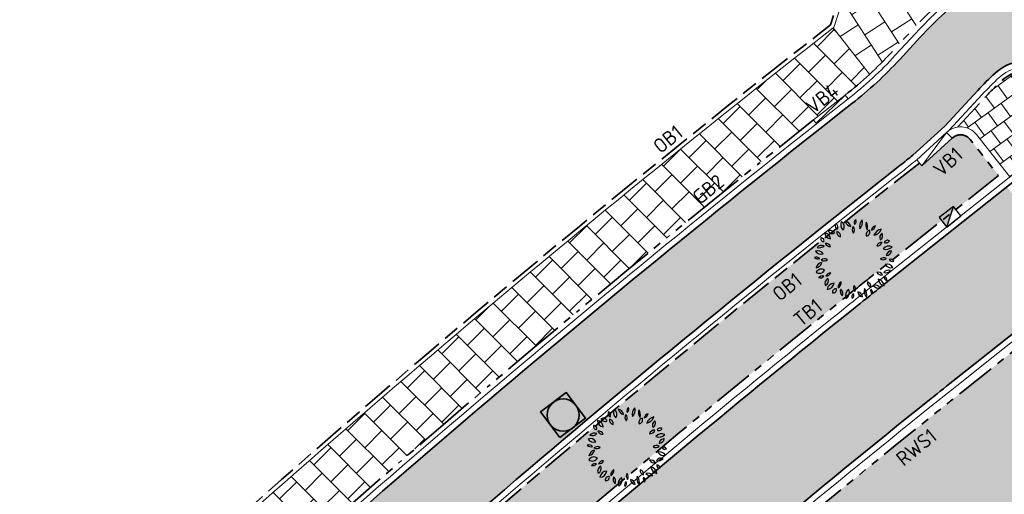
# Model space of a CAD drawing. Header units: metres. Extents: x 196651 to 397723, y 354703 to 710691.
# Tile 47 of 256: x 197622 to 197646, y 356040 to 356052. Entities that reach past the tile are written whole.
import ezdxf
from ezdxf.enums import TextEntityAlignment as Align

# ---------------------------------------------------------------- set-up
doc = ezdxf.new("R2010")
doc.units = ezdxf.units.M
doc.header["$MEASUREMENT"] = 0
for name, pattern in [('VH-OPSLUITBAND_100X200', [16, 8, -2, 4, -2]), ('VH-OPSLUITBAND_120X250', [26, 16, -4, 2, -4]), ('VH-RIJWIELPADBAND_410X225', [28, 16, -2, 2, -2, 0, -2, 2, -2]), ('VH-RWSBAND_110X220', [24, 10, -2, 2, -2, 2, -2, 2, -2]), ('VH-TROTTOIRBAND_180-200', [20, 10, -2, 2, -2, 2, -2])]:
    doc.linetypes.add(name, pattern=pattern)
doc.layers.add('N-WE-GR-BOOM', color=96, linetype='Continuous')
doc.layers.add('N-WE-RI-HWA_KOLK_TROTTOIR-S', color=150, linetype='Continuous')
for name, color, linetype, lineweight in [('N-WE-GR-GRAS_BERM-A', 86, 'Continuous', 5), ('N-WE-RI-PUT_OPHOOGTEBRENGEN-G', 7, 'Continuous', 35), ('N-WE-VH-GOOT_TEGEL-G', 170, 'Continuous', 35), ('N-WE-VH-KANTOPSLUITING_OPSLUITBAND_100X200-G', 5, 'VH-OPSLUITBAND_100X200', 35), ('N-WE-VH-KANTOPSLUITING_OPSLUITBAND_120X250-G', 5, 'VH-OPSLUITBAND_120X250', 35), ('N-WE-VH-KANTOPSLUITING_RIJWIELPADBAND_410X250-G', 5, 'VH-RIJWIELPADBAND_410X225', 35), ('N-WE-VH-KANTOPSLUITING_TEKST-T', 7, 'VH-OPSLUITBAND_100X200', 35), ('N-WE-VH-KANTOPSLUITING_TROTTOIRBAND_180 200-G', 6, 'VH-TROTTOIRBAND_180-200', 35), ('N-WE-VH-KANTOPSLUITING_TROTTOIRBAND_RWS_110 220-G', 6, 'VH-RWSBAND_110X220', 35), ('N-WE-VH-KANTVERHARDING-G', 1, 'Continuous', 5), ('N-WE-VH-VERHARDING_ASFALT_DEKLAAG-G_ZWART', 252, 'Continuous', 5), ('N-WE-VH-VERHARDING_TEGEL-200X200X50-A', 252, 'Continuous', 18), ('N-WE-VH-VERHARDING_TEGEL-A', 252, 'Continuous', 5)]:
    doc.layers.add(name, color=color, linetype=linetype, lineweight=lineweight)
doc.layers.add('N-WE-VH-VERHARDING_ASFALT_DEKLAAG-G_ROOD', color=7, linetype='Continuous', lineweight=5, true_color=0xbf4040)
doc.styles.add('ATT', font='romans.shx')
doc.styles.add('NLCS-ISO', font='NLCS-ISO.ttf')
pattern_1 = [(0, (0, 0), (1, 1), [0.12, -0.8]), (45, (0.4, 0.2), (-0.1131370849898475, 1.866761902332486), [0.12, -0.8]), (29.99999999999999, (0.08, 0.12), (0.2274613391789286, 1.286025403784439), [0.12, -0.8]), (15, (0.32, 0.48), (0.3856270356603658, 0.7244941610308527), [0.12, -0.8]), (135, (0.16, 2), (-0.02828427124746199, -0.6505382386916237), [0.12, -0.8]), (150, (1.2, 0.4), (0.2156921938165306, -0.5864101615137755), [0.12, -0.8]), (165, (0.24, 0.04), (0.1434520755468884, -0.7010146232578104), [0.12, -0.8]), (85, (0.4, 0.4), (-0.872677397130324, 1.040016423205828), [0.12, -0.8]), (99.99999999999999, (0, 0), (-1.112117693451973, 0.7787131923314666), [0.12, -0.7999999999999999])]

# ---------------------------------------------------------------- blocks, each defined once
blk = doc.blocks.new('TEKST TB')
at = {"style": 'NLCS-ISO'}
blk.add_attdef('TEKST_TROTTOIRBANDEN', text='', height=0.36, rotation=0.340705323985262, dxfattribs=at).set_placement((0, 0), align=Align.BOTTOM_CENTER)
blk = doc.blocks.new('N-SRI-HWA-KOLK_TROTTOIR-SO')
blk.add_hatch(color=256).paths.add_polyline_path([(1.125000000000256, 0.7499999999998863), (-1.124999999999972, 0.7499999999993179), (-1.124999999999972, -0.7499999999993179)])
blk.add_line((-1.124999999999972, -0.7499999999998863), (1.124999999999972, 0.7499999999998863))
at = {"flags": 128}
blk.add_lwpolyline([(-1.124999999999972, -0.7499999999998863), (1.124999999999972, -0.7499999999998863), (1.124999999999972, 0.7499999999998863), (-1.124999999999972, 0.7499999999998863)], close=True, dxfattribs=at)
blk = doc.blocks.new('OP HOOGTE BRENGEN PUT')
at = {"layer": 'N-WE-RI-PUT_OPHOOGTEBRENGEN-G', "flags": 128}
blk.add_lwpolyline([(-0.4000000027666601, -0.3999999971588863), (-0.4000000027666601, 0.400000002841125), (0.3999999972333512, 0.400000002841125), (0.3999999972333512, -0.3999999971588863)], close=True, dxfattribs=at)
at = {"layer": 'N-WE-RI-PUT_OPHOOGTEBRENGEN-G'}
blk.add_circle((0, 0), 0.4, dxfattribs=at)
blk = doc.blocks.new('12PPLT06')
at = {"color": 0, "linetype": 'ByBlock'}
for centre, radius, start, end in [((0.05000580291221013, 0.4504235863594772), 0.05243733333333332, 125.409332, 202.710088), ((-0.02874894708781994, 0.4729173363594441), 0.05243733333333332, 305.409332, 22.710088), ((-0.1922265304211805, 0.4144898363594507), 0.04510308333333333, 146.815069, 244.019343), ((-0.2497319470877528, 0.3986316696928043), 0.04510308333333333, 326.815069, 64.019343), ((-0.0861073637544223, 0.4282650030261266), 0.08348141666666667, 149.473723, 231.758585), ((-0.209690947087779, 0.4051008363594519), 0.08348141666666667, 329.473723, 51.758585), ((-0.02870544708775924, 0.4858358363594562), 0.08172058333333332, 192.305955, 259.684897), ((-0.1231813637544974, 0.388018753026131), 0.08172058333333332, 12.305955, 79.68489699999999), ((0.04061563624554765, 0.3678615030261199), 0.06638033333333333, 145.524785, 220.832734), ((-0.06433119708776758, 0.3620330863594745), 0.06638033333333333, 325.524785, 40.83273399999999), ((0.1770898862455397, 0.4065607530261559), 0.1137750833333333, 133.811686, 194.307734), ((-0.01192153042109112, 0.4605457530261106), 0.1137750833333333, 313.811686, 14.307734), ((0.2574144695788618, 0.4291249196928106), 0.1143496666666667, 163.464229, 212.790564), ((0.05166538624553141, 0.3997421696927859), 0.1143496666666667, 343.464229, 32.790564), ((0.1966333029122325, 0.4278707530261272), 0.0671975, 284.100357, 348.465016), ((0.2788443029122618, 0.3492606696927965), 0.0671975, 104.100357, 168.465016), ((0.3554936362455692, 0.2580414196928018), 0.1178019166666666, 100.300505, 160.447649), ((0.2234203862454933, 0.4133692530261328), 0.1178019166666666, 280.300505, 340.447649), ((-0.3812560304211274, 0.2554981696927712), 0.03687258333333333, 163.493346, 274.469734), ((-0.4137354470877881, 0.2292142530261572), 0.03687258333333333, 343.493346, 94.469734), ((-0.3790860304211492, 0.2477432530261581), 0.081791, 3.318929, 83.19036499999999), ((-0.2877341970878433, 0.3336924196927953), 0.081791, 183.318929, 263.190365), ((-0.2982741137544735, 0.2994408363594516), 0.05821033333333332, 25.453651, 116.685197), ((-0.2718556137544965, 0.3764686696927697), 0.05821033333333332, 205.453651, 296.6851970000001), ((-0.1618326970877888, 0.3338885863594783), 0.05570899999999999, 168.806602, 257.639098), ((-0.2284075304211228, 0.2902852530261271), 0.05570899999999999, 348.806602, 77.639098), ((0.2042821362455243, 0.3047935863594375), 0.05733175, 103.891386, 198.903947), ((0.1362783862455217, 0.3418740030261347), 0.05733175, 283.891386, 18.903947), ((0.3801633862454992, 0.2704886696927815), 0.06404974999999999, 122.581735, 207.179988), ((0.2886953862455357, 0.2952014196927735), 0.06404974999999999, 302.581735, 27.17998800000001), ((-0.4032495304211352, 0.08753425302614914), 0.08471958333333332, 69.720138, 135.64891), ((-0.4344656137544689, 0.226225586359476), 0.08471958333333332, 249.720138, 315.64891), ((-0.3534903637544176, 0.1337669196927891), 0.06314383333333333, 22.572306, 98.33354299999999), ((-0.3043353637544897, 0.2204817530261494), 0.06314383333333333, 202.572306, 278.3335430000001), ((0.3410773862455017, 0.143559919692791), 0.06633966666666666, 86.02821899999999, 161.369762), ((0.2828089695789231, 0.230933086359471), 0.06633966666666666, 266.028219, 341.369762), ((0.3983755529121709, 0.2140967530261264), 0.09187275, 244.7352629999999, 320.578115), ((0.4301350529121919, 0.07267058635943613), 0.09187275, 64.735263, 140.578115), ((0.4133008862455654, 0.1913606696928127), 0.04460749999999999, 59.98145400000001, 155.66759), ((0.3949721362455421, 0.248364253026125), 0.04460749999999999, 239.981454, 335.66759), ((-0.4752231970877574, -0.03667174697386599), 0.06300191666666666, 44.25764999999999, 108.592661), ((-0.450188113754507, 0.06701016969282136), 0.06300191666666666, 224.25765, 288.592661), ((-0.4559597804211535, 0.02465575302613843), 0.07996766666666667, 30.948236, 110.578394), ((-0.415484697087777, 0.1406452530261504), 0.07996766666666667, 210.948236, 290.578394), ((-0.3678316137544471, -0.06481383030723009), 0.06992266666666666, 60.509485, 129.29199), ((0.3660280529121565, -0.0461168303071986), 0.06502333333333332, 58.874764, 131.213524), ((0.3567975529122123, 0.05846016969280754), 0.06502333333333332, 238.874764, 311.213524), ((0.4628914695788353, 0.03809850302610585), 0.06592175, 90.25287399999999, 173.522083), ((0.3970997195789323, 0.1114569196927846), 0.06592175, 270.252874, 353.5220830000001), ((-0.3856936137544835, -0.1306236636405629), 0.09234183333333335, 100.876159, 165.447913), ((-0.4924966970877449, -0.01673874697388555), 0.09234183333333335, 280.876159, 345.447913), ((-0.3776902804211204, 0.05016466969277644), 0.06992266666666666, 240.509485, 309.29199), ((0.4073073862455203, -0.1426145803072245), 0.08137058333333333, 29.195197, 106.718901), ((0.454932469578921, -0.02499216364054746), 0.08137058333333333, 209.195197, 286.718901), ((0.4502331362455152, -0.04529299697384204), 0.04464991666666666, 28.19813599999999, 112.191787), ((0.4727193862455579, 0.01714758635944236), 0.04464991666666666, 208.198136, 292.191787), ((-0.411169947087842, -0.1962779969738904), 0.07279833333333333, 54.97446299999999, 151.379225), ((-0.4332910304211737, -0.1017925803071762), 0.07279833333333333, 234.974463, 331.379225), ((-0.3988381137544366, -0.2663327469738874), 0.05835274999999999, 71.81924599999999, 140.08176), ((-0.425385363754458, -0.1734484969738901), 0.05835274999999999, 251.819246, 320.08176), ((-0.300776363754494, -0.2997434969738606), 0.06498733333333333, 113.475292, 203.45596), ((-0.3862814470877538, -0.2660029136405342), 0.06498733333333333, 293.475292, 23.45596), ((-0.2960180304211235, -0.2328259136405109), 0.06249758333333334, 87.172434, 157.236469), ((-0.3505646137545, -0.1462222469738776), 0.06249758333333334, 267.172434, 337.236469), ((0.2959620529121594, -0.2261938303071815), 0.06442966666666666, 28.807165, 103.91988), ((0.336918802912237, -0.1326099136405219), 0.06442966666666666, 208.807165, 283.91988), ((0.4250529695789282, -0.2125242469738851), 0.07530733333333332, 71.371166, 141.75354), ((0.3899658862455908, -0.09454383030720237), 0.07530733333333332, 251.371166, 321.75354), ((0.410380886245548, -0.2204391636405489), 0.04222583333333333, 179.255722, 267.628659), ((0.3664114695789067, -0.2620803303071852), 0.04222583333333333, 359.255722, 87.628659), ((-0.3404386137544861, -0.286296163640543), 0.08883749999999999, 271.632764, 352.026789), ((-0.2499286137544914, -0.3874203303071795), 0.08883749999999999, 91.63276400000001, 172.026789), ((-0.2305322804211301, -0.4082693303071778), 0.04104691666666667, 76.54190600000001, 193.477426), ((-0.1213639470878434, -0.3477423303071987), 0.07992766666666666, 122.887314, 186.725334), ((-0.244141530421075, -0.289984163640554), 0.07992766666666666, 302.887314, 6.725333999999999), ((0.05309013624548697, -0.3604013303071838), 0.06279416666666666, 148.787661, 221.5977109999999), ((-0.04757369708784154, -0.3695494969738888), 0.06279416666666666, 328.787661, 41.597711), ((0.2468061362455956, -0.3953419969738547), 0.1233375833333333, 165.20711, 218.321749), ((0.0307931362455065, -0.4403295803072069), 0.1233375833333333, 345.20711, 38.321749), ((0.2217668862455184, -0.2893535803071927), 0.05859191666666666, 173.649981, 254.6514450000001), ((0.1480257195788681, -0.3393753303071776), 0.05859191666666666, 353.649981, 74.65144500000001), ((0.2580326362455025, -0.405242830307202), 0.08059875, 38.69621400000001, 106.241545), ((0.2983952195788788, -0.2774710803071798), 0.08059875, 218.696214, 286.241545), ((0.3923588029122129, -0.2358448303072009), 0.0967875, 186.548686, 256.891132), ((0.2742512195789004, -0.3411484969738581), 0.0967875, 6.548686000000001, 76.891132), ((-0.2608957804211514, -0.3779159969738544), 0.04104691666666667, 256.541906, 13.477426), ((-0.09836994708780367, -0.3976454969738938), 0.07587533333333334, 159.116987, 230.360624), ((-0.2176659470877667, -0.4290285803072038), 0.07587533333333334, 339.116987, 50.360624), ((-0.01992978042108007, -0.4540436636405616), 0.09055483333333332, 122.116989, 201.727527), ((-0.152194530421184, -0.4108697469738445), 0.09055483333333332, 302.116989, 21.727527), ((0.0214697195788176, -0.4669088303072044), 0.05212266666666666, 129.747505, 206.070901), ((-0.05867703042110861, -0.4497403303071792), 0.05212266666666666, 309.747505, 26.070901), ((0.1123076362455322, -0.397803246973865), 0.07050225, 185.31956, 260.418968), ((0.03037446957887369, -0.4738584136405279), 0.07050225, 5.31956, 80.41896799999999), ((0.2555320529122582, -0.3939920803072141), 0.05361883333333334, 156.775419, 231.2879720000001), ((0.1727245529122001, -0.4146869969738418), 0.05361883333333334, 336.775419, 51.287972)]:
    blk.add_arc(centre, radius, start, end, dxfattribs=at)
at = {"color": 0, "linetype": 'ByBlock', "style": 'ATT'}
for tag, p, flags in [('ITEM', (-0.9110891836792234, -3.045691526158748), 3), ('ROOM_NUMBER', (-0.9110891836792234, -4.379024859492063), 1)]:
    blk.add_attdef(tag, p, '', height=1, dxfattribs=dict(at, flags=flags))

msp = doc.modelspace()

# ---------------------------------------------------------------- hatches: boundary and pattern name
at = {"layer": 'N-WE-GR-GRAS_BERM-A'}
h = msp.add_hatch(dxfattribs=at)
h.set_pattern_fill('AGR-GRAS_01', color=256, scale=0.04, pattern_type=2)
h.set_pattern_definition(pattern_1)
h.paths.add_polyline_path([(197646.0248053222, 356047.8998434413), (197645.3140040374, 356048.7993259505, 0.4473003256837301), (197644.8675597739, 356048.8265147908), (197644.1160823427, 356048.1410019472), (197644.0561330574, 356048.2123695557), (197643.7334879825, 356047.9591073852, 0.02028523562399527), (197624.9735406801, 356031.9623179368), (197621.8624689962, 356029.0835766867), (197622.3680213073, 356028.5372234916), (197623.3956809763, 356028.4973630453), (197624.0258621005, 356029.0804831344), (197625.9740445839, 356030.8831781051, -0.01770595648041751), (197642.1991856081, 356044.8636574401, -0.001353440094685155), (197642.8402659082, 356045.3748057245), (197644.9284380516, 356047.030528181)])
h = msp.add_hatch(dxfattribs=at)
h.set_pattern_fill('AGR-GRAS_01', color=256, scale=0.04, pattern_type=2)
h.set_pattern_definition(pattern_1)
h.paths.add_polyline_path([(197647.0319110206, 356040.0858723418), (197647.9349771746, 356040.8019181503), (197650.1618548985, 356042.6323622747), (197648.2712695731, 356045.0248008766), (197646.0148327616, 356043.2356604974), (197645.1058831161, 356042.5149496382, 0.001353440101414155), (197644.480253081, 356042.0161202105, 0.01770595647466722), (197628.4508864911, 356028.2043309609), (197611.420804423, 356012.4460313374, -0.03639260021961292), (197599.4607673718, 356003.1184633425, 0.2586197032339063), (197596.8885766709, 355998.1173314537, 0.5849516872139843), (197598.124892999, 355997.4719245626, 0.04232319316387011), (197608.7614198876, 356005.7617080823), (197630.5563107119, 356025.9289872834, -0.01770595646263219), (197646.4194031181, 356039.5975054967, -0.001353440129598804)])
at = {"layer": 'N-WE-VH-VERHARDING_ASFALT_DEKLAAG-G_ROOD'}
h = msp.add_hatch(color=256, dxfattribs=at)
edge = h.paths.add_edge_path()
edge.add_line((198011.0353054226, 356135.9279939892), (198028.2430593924, 356135.9839082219))
edge.add_line((198028.2430593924, 356135.9839082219), (198028.2621441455, 356137.9340784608))
edge.add_line((198028.2621441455, 356137.9340784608), (198011.0330843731, 356137.8779970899))
edge.add_line((198011.0330843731, 356137.8779970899), (198004.8919163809, 356137.8839972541))
edge.add_line((198004.8919163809, 356137.8839972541), (197983.5139808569, 356137.8183356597))
edge.add_arc((197983.4828056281, 356147.9682877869), 10.15000000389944, 261.13442528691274, 270.17598146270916, ccw=False)
edge.add_line((197981.9185205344, 356137.9395534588), (197977.563230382, 356138.6188929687))
edge.add_arc((197976.0451803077, 356128.8865743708), 9.850000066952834, 81.1344252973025, 83.79745183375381)
edge.add_line((197977.1094094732, 356138.6789141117), (197888.8522927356, 356148.2706766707))
edge.add_arc((197885.9243120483, 356121.3293161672), 27.09999956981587, 83.79745182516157, 85.10188017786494)
edge.add_line((197888.238224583, 356148.3303492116), (197859.3618997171, 356150.8049689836))
edge.add_arc((197857.7880080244, 356133.7775538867), 17.09999999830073, 84.71899641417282, 95.04498133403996)
edge.add_line((197856.2842716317, 356150.8113079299), (197850.8435141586, 356150.3309989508))
edge.add_arc((197855.9110194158, 356080.2722871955), 70.24174472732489, 94.13712841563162, 102.2868609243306)
edge.add_line((197840.963131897, 356148.9051026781), (197836.0089824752, 356147.6548687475))
edge.add_arc((197843.5576555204, 356117.7426632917), 30.84999999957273, 104.1634886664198, 114.2840150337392)
edge.add_line((197830.8702823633, 356145.8629951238), (197815.8575755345, 356139.0895397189))
edge.add_line((197815.8575755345, 356139.0895397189), (197816.6595326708, 356137.312079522))
edge.add_line((197816.6595326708, 356137.312079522), (197831.6722394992, 356144.0855349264))
edge.add_arc((197843.5576555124, 356117.7426633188), 28.89999997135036, 104.16348866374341, 114.284015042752, ccw=False)
edge.add_line((197836.486127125, 356145.7641458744), (197841.4090920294, 356147.0065100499))
edge.add_arc((197855.9110194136, 356080.2722872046), 68.29174471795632, 94.12425796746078, 102.2602544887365, ccw=False)
edge.add_line((197850.9994951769, 356148.3871851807), (197856.455750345, 356148.8688622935))
edge.add_arc((197857.7880080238, 356133.7775538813), 15.15000000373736, 84.69510096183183, 95.04498132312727, ccw=False)
edge.add_line((197859.1887122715, 356148.8626633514), (197888.0717253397, 356146.3874704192))
edge.add_arc((197885.9243119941, 356121.3293155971), 25.15000014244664, 83.79745183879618, 85.1018801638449, ccw=False)
edge.add_line((197888.6416077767, 356146.3320916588), (197976.8987245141, 356136.7403291))
edge.add_arc((197976.0451803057, 356128.8865743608), 7.900000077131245, 81.13442529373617, 83.79745181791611, ccw=False)
edge.add_line((197977.2627027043, 356136.6921903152), (197981.6179928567, 356136.0128508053))
edge.add_arc((197983.4828056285, 356147.9682877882), 12.10000000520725, 261.1344252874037, 270.1759814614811)
edge.add_line((197983.5199701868, 356135.8683448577), (198004.8939584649, 356135.9339943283))
edge.add_line((198004.8939584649, 356135.9339943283), (198011.0353054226, 356135.9279939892))
edge = h.paths.add_edge_path()
edge.add_arc((197735.0032616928, 356097.3415780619), 2.149999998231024, 118.9534561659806, 140.4823605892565)
edge.add_line((197733.344689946, 356098.7096569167), (197731.5221271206, 356097.7013284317))
edge.add_arc((197719.8553419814, 356118.7891477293), 24.09999996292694, 293.8738483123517, 298.95345617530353, ccw=False)
edge.add_line((197729.6091963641, 356096.7511731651), (197729.2313730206, 356096.5839511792))
edge.add_arc((197729.053940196, 356095.958637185), 0.6499999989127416, 74.1587110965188, 113.873848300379)
edge.add_line((197728.7908694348, 356096.553022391), (197708.1334728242, 356087.4102022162))
edge.add_arc((197831.4205735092, 355808.853861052), 304.6199999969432, 113.8738483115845, 126.2610514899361)
edge.add_arc((197652.5200920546, 356052.7446534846), 2.150000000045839, 126.2608551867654, 147.8645616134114)
edge.add_arc((197831.4205740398, 355808.853860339), 304.4700008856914, 126.4100160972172, 127.3727872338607)
edge.add_arc((197651.311990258, 356044.6581362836), 7.750000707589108, 127.3727873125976, 128.3921552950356)
edge.add_arc((197646.717815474, 356049.6034438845), 1.150000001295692, 100.9725421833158, 132.9620961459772)
edge.add_arc((197651.3119830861, 356044.6581295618), 7.899999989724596, 132.902121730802, 137.281393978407)
edge.add_line((197645.5078978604, 356050.0174760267), (197644.9981139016, 356049.4653868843))
edge.add_line((197644.9981139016, 356049.4653868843), (197643.5654582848, 356050.7882617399))
edge.add_line((197643.5654582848, 356050.7882617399), (197644.0752422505, 356051.34035089))
edge.add_arc((197651.3119898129, 356044.658136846), 9.849999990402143, 127.3727872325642, 137.2814658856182, ccw=False)
edge.add_arc((197831.4205735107, 355808.853861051), 306.5699999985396, 113.873848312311, 127.37278723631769, ccw=False)
edge.add_line((197707.3442605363, 356089.1933578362), (197728.7592754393, 356098.6714946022))
edge.add_arc((197719.8553419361, 356118.7891478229), 22.00000006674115, 293.8738483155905, 298.9534561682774)
edge.add_line((197730.5055192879, 356099.5388562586), (197734.6029027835, 356101.80572379))
edge.add_arc((197748.1576738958, 356077.3053528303), 27.99999994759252, 113.52650405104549, 118.9534561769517, ccw=False)
edge.add_line((197736.9808231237, 356102.9778673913), (197748.6792998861, 356108.070945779))
edge.add_line((197748.6792998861, 356108.070945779), (197786.991783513, 356124.8688712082))
edge.add_arc((197778.9006456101, 356143.3230303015), 20.15000001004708, 293.6748185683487, 307.6944217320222)
edge.add_arc((197803.3638892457, 356111.6757607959), 19.85000000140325, 114.2840088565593, 127.71355122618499, ccw=False)
edge.add_line((197795.2003788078, 356129.7693949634), (197815.8575755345, 356139.089539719))
edge.add_line((197815.8575755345, 356139.089539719), (197816.6595326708, 356137.312079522))
edge.add_line((197816.6595326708, 356137.312079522), (197814.8233989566, 356136.4836499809))
edge.add_arc((197815.7076081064, 356134.523886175), 2.149999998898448, 114.2840150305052, 135.8129194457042)
edge.add_line((197814.1659123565, 356136.0224435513), (197808.3119323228, 356133.3812361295))
edge.add_arc((197808.4152768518, 356131.2337213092), 2.149999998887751, 92.75511062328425, 114.2840150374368)
edge.add_line((197807.5310677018, 356133.1934851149), (197796.0023359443, 356127.9919347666))
edge.add_arc((197803.3638911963, 356111.6757616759), 17.90000000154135, 114.2840150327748, 127.7039180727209)
edge.add_arc((197778.9006453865, 356143.3230301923), 22.09999999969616, 293.6748185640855, 307.70391807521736, ccw=False)
edge.add_line((197787.7747966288, 356123.0829847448), (197760.1649790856, 356110.9775921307))
edge.add_line((197760.1649790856, 356110.9775921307), (197749.4600017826, 356106.284045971))
edge.add_line((197749.4600017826, 356106.284045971), (197737.7592109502, 356101.1899601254))
edge.add_arc((197748.1576739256, 356077.3053527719), 26.05000001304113, 113.5265040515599, 118.9534561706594)
edge.add_line((197735.5468957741, 356100.0994479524), (197733.9624489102, 356099.2228565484))
h = msp.add_hatch(color=256, dxfattribs=at)
edge = h.paths.add_edge_path()
edge.add_arc((197831.4205736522, 355808.8538608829), 304.2200002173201, 128.1302703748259, 130.3562623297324)
edge.add_line((197634.4264476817, 356040.6794911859), (197633.1008908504, 356042.1120278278))
edge.add_arc((197831.4205735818, 355808.8538609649), 306.1700001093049, 128.130270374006, 130.3717002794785, ccw=False)
edge.add_arc((197636.1083021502, 356057.6739950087), 10.1500000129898, 308.1302703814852, 317.2814658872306)
edge.add_line((197643.5654582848, 356050.78826174), (197644.9981139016, 356049.4653868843))
edge.add_line((197644.9981139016, 356049.4653868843), (197644.6867733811, 356049.1282093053))
edge.add_line((197644.6867733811, 356049.1282093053), (197643.890964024, 356048.4089977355))
edge.add_arc((197636.1083021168, 356057.6739950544), 12.10000006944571, 308.1302703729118, 310.03049189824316, ccw=False)
h = msp.add_hatch(color=256, dxfattribs=at)
edge = h.paths.add_edge_path()
edge.add_arc((197831.420573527, 355808.8538610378), 304.2200000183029, 130.3562623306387, 132.7787480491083)
edge.add_line((197624.8037483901, 356032.1458133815), (197607.7802213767, 356016.3935792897))
edge.add_arc((197554.2789387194, 356074.1989401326), 78.76450335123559, 302.2666274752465, 312.78555256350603, ccw=False)
edge.add_line((197596.3281507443, 356007.5978083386), (197595.1872121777, 356009.1837028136))
edge.add_arc((197554.2789443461, 356074.1989282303), 76.8144902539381, 302.1785371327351, 312.7787480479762)
edge.add_line((197606.4489729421, 356017.8184881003), (197623.4793684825, 356033.5770778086))
edge.add_arc((197831.4205735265, 355808.8538610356), 306.1700000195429, 130.3717002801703, 132.7787480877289, ccw=False)
edge.add_line((197633.1008908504, 356042.1120278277), (197634.4264476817, 356040.6794911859))
at = {"layer": 'N-WE-VH-VERHARDING_ASFALT_DEKLAAG-G_ZWART'}
h = msp.add_hatch(color=256, dxfattribs=at)
edge = h.paths.add_edge_path()
edge.add_line((197646.229993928, 356047.6158668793), (197643.057720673, 356045.1005550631))
edge.add_arc((197736.936049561, 355926.7026251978), 151.1000014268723, 128.4110802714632, 128.7212656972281)
edge.add_arc((197831.4226988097, 355808.8536745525), 302.1499999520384, 128.7212657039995, 132.7787480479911)
edge.add_line((197626.2117537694, 356030.6262844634), (197609.1957308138, 356014.8809940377))
edge.add_arc((197541.4517716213, 356089.8330717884), 101.0299854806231, 311.93443325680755, 312.1082305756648, ccw=False)
edge.add_arc((197541.4517818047, 356089.8330605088), 101.0299702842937, 303.7588192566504, 311.9344332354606, ccw=False)
edge.add_line((197597.5939554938, 356005.8383509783), (197599.3169656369, 356003.4433821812))
edge.add_arc((197541.4496564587, 356089.8332470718), 103.9799703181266, 303.8157219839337, 312.1178106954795)
edge.add_line((197611.1845757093, 356012.7042948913), (197628.2131773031, 356028.4612246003))
edge.add_arc((197831.420573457, 355808.8538611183), 299.1999999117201, 128.7212657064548, 132.7787480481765, ccw=False)
edge.add_arc((197736.93392018, 355926.7028168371), 148.1499949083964, 128.4110802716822, 128.7212657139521, ccw=False)
edge.add_line((197644.8884283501, 356042.7892002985), (197648.1124034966, 356045.3455068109))
edge.add_line((197648.1124034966, 356045.3455068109), (197646.229993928, 356047.6158668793))
at = {"layer": 'N-WE-VH-VERHARDING_TEGEL-200X200X50-A'}
h = msp.add_hatch(dxfattribs=at)
h.set_pattern_fill('AVH-TEGEL_200X200_HALFST', color=256, scale=2, angle=126, pattern_type=2)
h.set_pattern_definition([(126, (0, 0), (-0.3969174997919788, 0.2060497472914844), [0.4, -0.4]), (216, (0, 0), (0.2351141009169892, -0.323606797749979), [])])
edge = h.paths.add_edge_path()
edge.add_arc((197646.7178282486, 356049.6034557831), 0.9000000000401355, 38.31697504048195, 132.8918396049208)
edge.add_arc((197651.3119897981, 356044.6581368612), 7.64999996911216, 132.8918395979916, 137.2814659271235)
edge.add_line((197645.6915716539, 356049.8478766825), (197645.008777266, 356049.108419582))
edge.add_arc((197645.0786262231, 356048.6133224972), 0.500000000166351, 38.31697505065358, 98.03036622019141, ccw=False)
edge.add_line((197645.4709225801, 356048.9233282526), (197646.305522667, 356047.8671847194))
edge.add_line((197646.305522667, 356047.8671847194), (197647.9602013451, 356049.1791879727))
edge.add_arc((197772.181860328, 355892.4753435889), 199.9677859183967, 128.3504776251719, 128.4044286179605, ccw=False)
edge.add_line((197648.1078122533, 356049.2960883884), (197647.4239616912, 356050.1614661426))
at = {"layer": 'N-WE-VH-VERHARDING_TEGEL-A'}
h = msp.add_hatch(dxfattribs=at)
h.set_pattern_fill('AVH-TEGEL_300X300_HALFST', color=256, scale=2, angle=33, style=0, pattern_type=2)
h.set_pattern_definition([(33, (0, 0), (0.3398106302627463, 0.5783845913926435), [0.6, -0.6]), (123, (0, 0), (-0.5032023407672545, -0.3267834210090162), [])])
h.paths.add_polyline_path([(197667.9208859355, 356068.5048532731), (197668.7679639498, 356069.0363243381), (197667.8138031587, 356070.5626195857, 0.02520792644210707), (197642.3061560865, 356052.7685730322), (197641.918693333, 356051.5643148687), (197642.8137837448, 356050.4178998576, 0.0198117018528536), (197643.3670905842, 356050.9714290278), (197643.8768745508, 356051.5235181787, -0.04326172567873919), (197645.1691653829, 356052.7005312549, -0.006434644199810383), (197651.5063403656, 356057.4130176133), (197652.3173569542, 356057.9980430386, -0.01533019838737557)])
h = msp.add_hatch(dxfattribs=at)
h.set_pattern_fill('AVH-TEGEL_300X300_HALFST', color=256, scale=2, angle=45, style=0, pattern_type=2)
h.set_pattern_definition([(45, (0, 0), (0.2121320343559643, 0.6363961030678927), [0.6, -0.6]), (135, (0, 0), (-0.4242640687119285, -0.4242640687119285), [])])
edge = h.paths.add_edge_path()
edge.add_line((197619.0960698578, 356031.9326215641), (197620.1148235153, 356030.831648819))
edge.add_line((197620.1148235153, 356030.831648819), (197623.2959929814, 356033.7752530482))
edge.add_arc((197831.4205735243, 355808.8538610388), 306.440000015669, 128.1311707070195, 132.7787480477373, ccw=False)
edge.add_arc((197636.1082911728, 356057.6739848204), 9.879999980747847, 308.1024320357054, 312.7416390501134)
edge.add_line((197642.8137837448, 356050.4178998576), (197641.91098244, 356051.5741908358))
edge.add_arc((197831.4205735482, 355808.8538610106), 307.9400000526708, 127.9817732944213, 132.7787480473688)
edge.add_line((197622.2772393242, 356034.8762257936), (197619.0960698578, 356031.9326215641))
h.paths.add_polyline_path([(197617.1804106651, 356028.1163737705), (197616.1616570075, 356029.2173465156), (197605.058067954, 356018.943563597), (197606.0730295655, 356017.8390868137)])

# ---------------------------------------------------------------- linework, layer by layer
at = {"layer": 'N-WE-VH-GOOT_TEGEL-G', "flags": 128}
for points in [[(197543.7184961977, 356007.9375179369, 0.4259856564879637), (197550.9824665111, 355998.6965562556, 0.1031561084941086), (197579.9052222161, 356001.7851188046, 0.1019807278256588), (197606.4501345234, 356017.8195629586), (197623.4793686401, 356033.5770779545, -0.02028559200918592), (197642.3754352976, 356049.6899144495, 0.03995085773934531), (197643.5654582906, 356050.7882617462), (197644.0752422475, 356051.3403508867, -0.04326172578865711), (197645.3330549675, 356052.4859614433, -0.05896844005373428), (197707.344260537, 356089.1933578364)], [(197552.0905729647, 355993.1120416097, 0.04441024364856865), (197570.6115782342, 355994.2014999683, 0.07222075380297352), (197586.7484237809, 355999.3655605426, 0.01799439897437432), (197590.4916093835, 356001.3616226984, 0.01591368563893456), (197593.6749732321, 356003.347262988, 0.03725170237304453), (197605.9302696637, 356012.0540177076, 0.009930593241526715), (197608.9680647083, 356014.6758490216, 0.0007583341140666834), (197609.1957308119, 356014.8809940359), (197620.1012939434, 356024.9721451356), (197623.0324064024, 356027.6843662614), (197626.2117537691, 356030.6262844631, -0.01770595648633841), (197642.4181219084, 356044.5905880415, -0.001353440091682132), (197643.0577206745, 356045.1005550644), (197645.1458928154, 356046.7562775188), (197648.053396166, 356049.0616519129, -0.006274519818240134), (197651.0541711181, 356051.3802520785, -0.002920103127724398), (197652.4703531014, 356052.4334775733, -0.03999413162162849), (197693.533524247, 356077.8176833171)], [(197544.9629348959, 355997.7781856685, -0.1221106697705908), (197545.5158321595, 355997.80305923, 0.008640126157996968), (197547.844345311, 355997.377461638, 0.1214245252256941), (197580.529359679, 355999.9374939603, 0.1020953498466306), (197607.7802216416, 356016.3935795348), (197624.8037483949, 356032.145813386, -0.02028559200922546), (197643.579465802, 356048.1560270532, 0.008291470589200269), (197643.8909640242, 356048.4089977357), (197644.6867733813, 356049.1282093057), (197645.5078978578, 356050.0174760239, -0.01915570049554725), (197645.9351192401, 356050.4459916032, -0.437798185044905), (197647.6201098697, 356050.3164690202), (197648.3039604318, 356049.451091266)]]:
    msp.add_lwpolyline(points, format="xyb", dxfattribs=at)
msp.add_lwpolyline([(197645.7973779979, 356043.5099111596), (197649.8841038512, 356046.7502971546, -0.007080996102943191), (197653.2085562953, 356049.3104398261, -0.2108614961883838), (197658.0188660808, 356050.5456727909, -0.6667460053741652), (197658.503738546, 356048.4786055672, 0.007659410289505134), (197651.2446395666, 356043.0693234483), (197648.1548453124, 356040.5295810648), (197647.249365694, 356039.8116216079, 0.001353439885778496), (197646.6383394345, 356039.3244361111, 0.01770595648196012), (197630.7940199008, 356025.6720936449), (197608.9991290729, 356005.5048144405, -0.04232319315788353), (197598.3159507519, 355997.1786722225, -0.5849516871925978), (197596.5387460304, 355998.1064446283, -0.2586197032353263), (197599.2661551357, 356003.4093689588, 0.03638775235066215), (197611.1845757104, 356012.7042948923), (197628.2131773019, 356028.4612245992, -0.01770595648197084), (197644.2613167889, 356042.2891896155, -0.001353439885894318), (197644.8884282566, 356042.7892002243)], format="xyb", close=True, dxfattribs=at)
at = {"layer": 'N-WE-VH-KANTOPSLUITING_OPSLUITBAND_100X200-G', "ltscale": 0.1, "flags": 128}
for points in [[(197616.0595147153, 356029.2590752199), (197622.2093224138, 356034.9496239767, -0.02092382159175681), (197641.8397470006, 356051.6454420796), (197642.2109619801, 356052.7992011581)], [(197645.008777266, 356049.108419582), (197645.6915716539, 356049.8478766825, -0.01915570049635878), (197646.1052733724, 356050.2628316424, -0.437798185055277), (197647.4239616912, 356050.1614661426), (197648.1078122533, 356049.2960883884)], [(197644.0561330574, 356048.2123695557), (197643.7338286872, 356047.959374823, 0.02028559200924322), (197624.9735406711, 356031.9623179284), (197621.8624689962, 356029.0835766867), (197622.3680213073, 356028.5372234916), (197623.3956809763, 356028.4973630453)]]:
    msp.add_lwpolyline(points, format="xyb", dxfattribs=at)
at = {"layer": 'N-WE-VH-KANTOPSLUITING_OPSLUITBAND_120X250-G', "ltscale": 0.1, "flags": 128}
msp.add_lwpolyline([(197642.2087233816, 356049.9022988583, 0.03995085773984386), (197643.3670905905, 356050.9714290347), (197643.8768745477, 356051.5235181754, -0.04326172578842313), (197645.1691653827, 356052.7005312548, -0.006434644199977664), (197651.5063403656, 356057.4130176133, -0.006434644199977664)], format="xyb", dxfattribs=at)
at = {"layer": 'N-WE-VH-KANTOPSLUITING_RIJWIELPADBAND_410X250-G', "ltscale": 0.1, "flags": 128}
msp.add_lwpolyline([(197620.8488053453, 356031.510817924), (197623.2959929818, 356033.7752530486, -0.01946944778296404), (197641.4231219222, 356049.283563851)], format="xyb", dxfattribs=at)
at = {"layer": 'N-WE-VH-KANTOPSLUITING_TROTTOIRBAND_180 200-G', "ltscale": 0.1, "flags": 128}
msp.add_lwpolyline([(197624.0258621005, 356029.0804831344), (197625.9740445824, 356030.8831781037, -0.01770595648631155), (197642.1991856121, 356044.8636574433, -0.001353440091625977), (197642.8402659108, 356045.3748057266), (197644.9284380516, 356047.030528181), (197646.0248053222, 356047.8998434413), (197645.3140040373, 356048.7993259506, 0.4473003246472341), (197644.8675597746, 356048.8265147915)], format="xyb", dxfattribs=at)
at = {"layer": 'N-WE-VH-KANTOPSLUITING_TROTTOIRBAND_RWS_110 220-G', "ltscale": 0.1, "flags": 128}
msp.add_lwpolyline([(197650.1618548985, 356042.6323622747), (197647.9349771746, 356040.8019181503), (197647.0319109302, 356040.0858722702, 0.001353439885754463), (197646.4194031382, 356039.5975055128, 0.01770595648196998), (197630.556310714, 356025.9289872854), (197608.7614198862, 356005.761708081, -0.04232319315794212), (197598.1248929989, 355997.4719245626, -0.5849516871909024), (197596.8885766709, 355998.1173314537, -0.258619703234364), (197599.4607673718, 356003.1184633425, 0.03639260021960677), (197611.420804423, 356012.4460313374), (197628.4508864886, 356028.2043309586, -0.01770595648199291), (197644.4802530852, 356042.0161202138, -0.001353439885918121), (197645.1058830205, 356042.5149495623), (197646.0148327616, 356043.2356604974), (197648.2712695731, 356045.0248008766)], format="xyb", close=True, dxfattribs=at)
at = {"layer": 'N-WE-VH-KANTVERHARDING-G', "flags": 128}
for points in [[(197721.489, 356101.431), (197720.4874792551, 356097.2741386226), (197706.5064813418, 356091.086246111, 0.06078444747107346), (197642.3061560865, 356052.7685730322), (197641.9255231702, 356051.5855424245), (197641.9109824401, 356051.5741908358, 0.02093380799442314), (197622.2772393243, 356034.8762257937), (197605.2480029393, 356019.1187086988, -0.1017987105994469), (197579.3600525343, 356003.4690970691, -0.09080911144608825), (197554.5457726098, 356000.2041368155, -0.4160134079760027), (197547.6384443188, 356008.5444843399)], [(197550.9973223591, 355998.8458187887, 0.1031486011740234), (197579.8571718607, 356001.9272301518, 0.1019737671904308), (197606.3482568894, 356017.9296581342), (197623.3774932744, 356033.687175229, -0.02028559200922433), (197642.2828175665, 356049.8079057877, 0.03995085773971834), (197643.4552540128, 356050.8900213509), (197643.9650379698, 356051.4421104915, -0.04326172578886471), (197645.2420051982, 356052.6051668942, -0.05896844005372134), (197707.2835518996, 356089.3305236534)], [(197552.0950733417, 355993.2619740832, 0.04440700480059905), (197570.5881943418, 355994.3496722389, 0.07221498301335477), (197586.682651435, 355999.5003715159, 0.01799439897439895), (197590.4163133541, 356001.491355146, 0.01592844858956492), (197593.5944635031, 356003.4738736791, 0.03726032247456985), (197605.8345379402, 356012.1694968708, 0.009930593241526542), (197608.8678227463, 356014.7874355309, 0.0007561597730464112), (197609.0944999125, 356014.9916876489), (197619.9994185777, 356025.0822424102), (197622.9305310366, 356027.7944635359), (197626.1098784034, 356030.7363817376, -0.01770595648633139), (197642.3242920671, 356044.7076177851, -0.001353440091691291), (197642.9645257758, 356045.2180910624), (197645.0526979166, 356046.8738135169), (197647.9602012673, 356049.179187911, -0.006274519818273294), (197650.9639551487, 356051.5000897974, -0.002920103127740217), (197652.3815430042, 356052.5543608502, -0.03999420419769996), (197693.4651708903, 356077.9512042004)], [(197644.796977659, 356049.0264497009), (197645.6181021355, 356049.9157164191, -0.01915570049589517), (197646.0372117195, 356050.3360956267, -0.4377981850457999), (197647.5024209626, 356050.2234672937), (197648.1862715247, 356049.3580895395)], [(197644.7268488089, 356048.9686429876, -0.447300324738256), (197645.4709225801, 356048.9233282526), (197646.3055226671, 356047.8671847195)], [(197546.3857202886, 355993.616647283), (197547.2555542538, 355996.8654457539, -0.3857631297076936), (197547.8199292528, 355997.2294621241, 0.121430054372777), (197580.5779408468, 355999.7955710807, 0.1021001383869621), (197607.8821100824, 356016.2834943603), (197624.9056237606, 356032.0357161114, -0.02028559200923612), (197643.6720835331, 356048.0380357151, 0.00829147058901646), (197643.9874433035, 356048.2941423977)]]:
    msp.add_lwpolyline(points, format="xyb", dxfattribs=at)
msp.add_lwpolyline([(197645.8905728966, 356043.3923751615), (197649.97729875, 356046.6327611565, -0.00708417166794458), (197653.299890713, 356049.1914374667, -0.2109423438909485), (197657.9943352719, 356050.3976922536, -0.6667460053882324), (197658.4159635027, 356048.6002424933, 0.00766145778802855), (197651.1512606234, 356043.1867382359), (197648.0606161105, 356040.6462969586), (197647.1561707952, 356039.929157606, 0.001353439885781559), (197646.5445095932, 356039.4414658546, 0.01770595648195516), (197630.692144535, 356025.7821909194), (197608.8972537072, 356005.614911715, -0.04232319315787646), (197598.2340688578, 355997.3043517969, -0.5849516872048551), (197596.6886734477, 355998.1111104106, -0.2586197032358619), (197599.3495603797, 356003.2846951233, 0.0363898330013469), (197611.2858162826, 356012.5936102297), (197628.3150526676, 356028.3511273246, -0.01770595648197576), (197644.3551466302, 356042.172159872, -0.001353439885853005), (197644.9816231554, 356042.6716642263)], format="xyb", close=True, dxfattribs=at)
for points in [[(197641.4231219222, 356049.283563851), (197642.2087233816, 356049.9022988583)], [(197641.4864083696, 356049.2029394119), (197642.2087233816, 356049.9022988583)], [(197642.2828175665, 356049.8079057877), (197642.2087233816, 356049.9022988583)], [(197641.4962086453, 356049.190454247), (197641.4231219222, 356049.283563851)], [(197644.7268488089, 356048.9686429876), (197643.9874433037, 356048.2941423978)], [(197644.7268483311, 356048.9686425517), (197644.1160823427, 356048.1410019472)], [(197644.8675597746, 356048.8265147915), (197644.7268488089, 356048.9686429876)], [(197644.8675597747, 356048.8265147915), (197644.1160823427, 356048.1410019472)], [(197644.1160823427, 356048.1410019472), (197643.9874433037, 356048.2941423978)]]:
    msp.add_lwpolyline(points, dxfattribs=at)
at = {"layer": 'N-WE-VH-VERHARDING_TEGEL-A', "flags": 128}
msp.add_lwpolyline([(197641.91098244, 356051.5741908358), (197642.8137837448, 356050.4178998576)], dxfattribs=at)

# ---------------------------------------------------------------- block references
at = {"layer": 'N-WE-GR-BOOM', "xscale": 2, "yscale": 2, "zscale": 2}
for p in [(197642.435690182, 356045.820939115), (197636.7838910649, 356041.1517726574)]:
    msp.add_blockref('12PPLT06', p, dxfattribs=at)
at = {"layer": 'N-WE-RI-HWA_KOLK_TROTTOIR-S', "xscale": 0.2000000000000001, "yscale": 0.2000000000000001, "zscale": 0.2000000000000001, "rotation": 38.41108027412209}
msp.add_blockref('N-SRI-HWA-KOLK_TROTTOIR-SO', (197644.8157575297, 356046.8773729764), dxfattribs=at)
at = {"layer": 'N-WE-RI-PUT_OPHOOGTEBRENGEN-G', "rotation": 36.92}
msp.add_blockref('OP HOOGTE BRENGEN PUT', (197635.194001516, 356041.9459191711), dxfattribs=at)
at = {"layer": 'N-WE-VH-KANTOPSLUITING_TEKST-T'}
for p, rotation, values in [((197641.8159226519, 356049.5929313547), 38.22375666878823, {'TEKST_TROTTOIRBANDEN': 'VB4'}), ((197637.9806198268, 356048.5820945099), 38.89998621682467, {'TEKST_TROTTOIRBANDEN': 'OB1'}), ((197644.9587596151, 356048.0296507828), 42.3717003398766, {'TEKST_TROTTOIRBANDEN': 'VB1'}), ((197638.9853722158, 356047.3369147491), 38.89998621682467, {'TEKST_TROTTOIRBANDEN': 'GB2'}), ((197640.9447503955, 356044.9086766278), 38.89998621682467, {'TEKST_TROTTOIRBANDEN': 'OB1'}), ((197641.4605074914, 356044.2695105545), 38.89998621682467, {'TEKST_TROTTOIRBANDEN': 'TB1'}), ((197644.1599577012, 356040.92410112), 38.89997698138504, {'TEKST_TROTTOIRBANDEN': 'RWS1'})]:
    msp.add_blockref('TEKST TB', p, dxfattribs=dict(at, rotation=rotation)).add_auto_attribs(values)

doc.saveas('drawing.dxf')
